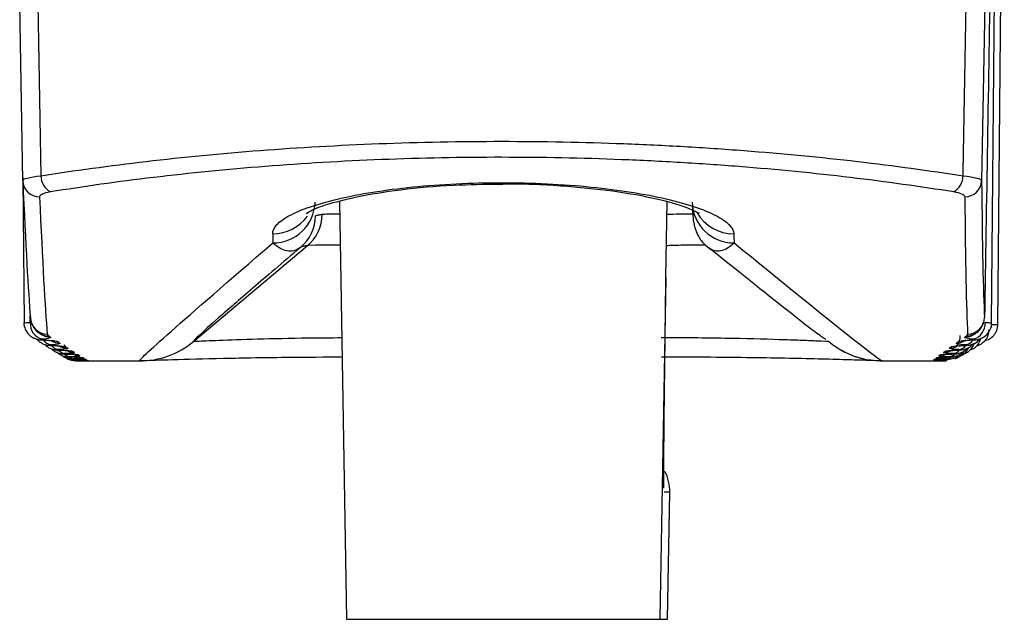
# Model space of a CAD drawing. Header units: millimetres. Extents: x -117 to 444, y -157 to 472.
# Tile 116 of 160: x 177.12 to 182.97, y 259.23 to 262.79. Entities that reach past the tile are written whole.
import ezdxf

# ---------------------------------------------------------------- set-up
doc = ezdxf.new("R2010")
doc.units = ezdxf.units.MM

msp = doc.modelspace()

# ---------------------------------------------------------------- linework, layer by layer
at = {"color": 7, "linetype": 'Continuous', "lineweight": 25}
for p, q in [((182.9278, 260.9822), (182.9655, 265.2969)), ((182.8904, 260.9911), (182.9091, 263.1397)), ((177.1383, 261.8351), (177.1199, 262.8854)), ((177.2269, 262.8854), (177.2452, 261.8639)), ((182.8491, 262.8854), (182.8308, 261.8351)), ((177.1379, 261.8547), (177.1455, 260.9911)), ((179.0176, 261.7125), (179.0609, 259.231)), ((180.9563, 261.2577), (180.9642, 261.7103)), ((178.1528, 260.8817), (178.8273, 261.4478)), ((180.9563, 261.2577), (180.9209, 259.231)), ((177.1828, 260.9928), (177.1827, 261.037)), ((177.3116, 260.8574), (177.3076, 260.8572)), ((177.3247, 260.8822), (177.3237, 260.8875)), ((177.3936, 260.8427), (177.3858, 260.8604)), ((177.4011, 260.7889), (177.4177, 260.7885)), ((177.446, 260.7754), (177.4653, 260.7751)), ((177.4632, 260.7913), (177.4608, 260.7934)), ((177.5155, 260.7726), (177.5016, 260.7735)), ((182.5637, 260.7719), (182.5467, 260.7704)), ((182.5635, 260.7736), (182.549, 260.7726)), ((182.5814, 260.7858), (182.5626, 260.784)), ((177.4626, 260.7648), (177.4558, 260.7654)), ((177.4584, 260.7648), (177.4629, 260.7648)), ((177.4615, 260.7648), (177.468, 260.7648)), ((177.4629, 260.7648), (177.4933, 260.7648)), ((177.4933, 260.7647), (177.8316, 260.7647)), ((177.5286, 260.7654), (177.5203, 260.7651)), ((182.2447, 260.7647), (182.5794, 260.7647)), ((182.6186, 260.7657), (182.6104, 260.7648)), ((180.9792, 259.9858), (180.9454, 259.9858)), ((180.966, 259.231), (180.9792, 259.9858)), ((179.0609, 259.231), (180.9209, 259.231)), ((180.9209, 259.231), (180.966, 259.231))]:
    msp.add_line(p, q, dxfattribs=at)
at = {"color": 7, "linetype": 'Continuous', "lineweight": 25, "flags": 128}
for points in [[(182.7213, 261.8639), (182.7217, 261.8896), (182.7395, 262.8854)], [(179.0221, 261.4515), (178.9474, 261.4529), (178.8754, 261.4522), (178.8343, 261.4496), (178.8273, 261.4478), (178.8273, 261.4478), (178.8273, 261.4478)], [(177.3444, 260.8799), (177.3249, 260.8817), (177.3102, 260.8857)], [(177.3938, 260.8484), (177.3744, 260.8502), (177.3664, 260.8521)], [(182.6758, 260.8519), (182.6687, 260.8502), (182.6491, 260.8484)], [(182.7214, 260.8838), (182.7127, 260.8817), (182.6932, 260.8799)], [(177.4357, 260.8219), (177.4162, 260.8238), (177.3976, 260.8293)], [(177.4699, 260.8005), (177.4504, 260.8023), (177.4326, 260.8076)], [(177.4777, 260.7956), (177.4582, 260.7975), (177.4491, 260.7997)], [(177.5023, 260.7805), (177.4828, 260.7824), (177.4777, 260.7835)], [(182.6057, 260.8028), (182.6033, 260.8023), (182.5838, 260.8005)], [(182.6351, 260.7757), (182.624, 260.7703), (182.612, 260.7682)], [(182.638, 260.8251), (182.6322, 260.8238), (182.6127, 260.8219)]]:
    msp.add_lwpolyline(points, dxfattribs=at)
at = {"color": 7, "linetype": 'Continuous', "lineweight": 25}
for centre, radius, start, end in [((177.2368, 261.8379), 0.0985, 181.64065, 270.78888), ((177.3574, 261.8658), 0.1122, 181.00787, 240.45642), ((182.6085, 261.8658), 0.1128, 300.15238, 359.0351), ((182.732, 261.8382), 0.0989, 269.24024, 358.17218), ((178.6253, 261.7137), 0.248, 269.45522, 358.39688), ((181.3593, 261.713), 0.2473, 181.44475, 270.56884), ((178.623, 261.7714), 0.2517, 269.80539, 324.44629), ((178.6266, 261.6309), 0.25, 310.00082, 359.00114), ((178.6663, 261.6391), 0.25, 310.0007, 359.00014), ((178.6668, 261.639), 0.2497, 310.01734, 359.03446), ((181.3578, 261.7697), 0.25, 210.04797, 270.30844), ((177.2833, 261.0239), 0.0997, 181.07938, 270.13169), ((182.7479, 261.024), 0.0998, 269.87919, 358.84543), ((177.2783, 260.9865), 0.0957, 176.22751, 255.18334), ((182.7565, 260.9863), 0.0956, 285.25719, 3.92217), ((177.2912, 261.0109), 0.0977, 237.40506, 270.70889), ((177.3017, 261.0043), 0.0978, 237.4196, 270.67639), ((177.3147, 260.9258), 0.0657, 214.59256, 262.91782), ((182.6819, 260.9698), 0.0986, 269.48685, 305.42874), ((182.6045, 260.9153), 0.0996, 320.34344, 0.23504), ((182.7319, 261.0045), 0.0981, 269.31488, 305.0761), ((182.7259, 260.9253), 0.0652, 277.35269, 326.90643), ((182.7416, 261.0112), 0.098, 269.2815, 305.61778), ((177.3572, 260.9696), 0.0983, 237.41469, 270.50644), ((177.3586, 260.8939), 0.0622, 218.20573, 263.60041), ((177.4049, 260.9398), 0.0988, 237.5425, 270.36105), ((177.445, 260.915), 0.0992, 237.74554, 270.24026), ((177.8314, 261.2647), 0.5, 270.00006, 310.00073), ((182.2428, 261.2647), 0.5, 229.99952, 257.10085), ((182.6048, 260.9152), 0.0994, 269.75625, 306.47798), ((182.6395, 260.9401), 0.0991, 269.6434, 295.99219), ((182.6874, 260.8934), 0.0617, 276.67253, 323.39301), ((177.3949, 260.8669), 0.0586, 222.18272, 264.36955), ((177.4228, 260.8433), 0.0533, 225.40778, 265.91497), ((177.4439, 260.8263), 0.0497, 230.58053, 266.83359), ((177.4595, 260.8205), 0.0524, 220.09253, 265.9141), ((177.5193, 260.8703), 0.0999, 240.17626, 270.02503), ((182.5584, 260.8803), 0.0999, 269.92868, 296.69443), ((182.5777, 260.8953), 0.0997, 269.85735, 298.63351), ((182.6184, 260.8251), 0.0485, 273.24166, 309.26717), ((182.6341, 260.8422), 0.0521, 274.19215, 314.71164), ((182.6565, 260.8662), 0.0579, 275.86666, 319.04137)]:
    msp.add_arc(centre, radius, start, end, dxfattribs=at)
for centre, major_axis, ratio, start_param, end_param in [((208.6426, 1737.6314), (25.9995, 1489.539), 0.000107, 2.999334, 3.009739), ((176.544, 298.888), (-0.6637, 38.025), 0.006142, 2.914887, 3.050003), ((183.53, 298.888), (0.6637, 38.025), 0.006142, 2.915102, 3.050217), ((176.644, 298.8897), (-0.6637, 38.125), 0.006142, 2.914888, 3.050003), ((183.43, 298.8897), (0.6637, 38.125), 0.006142, 2.915102, 3.050217), ((179.3166, 298.8897), (0.6611, 38.125), 0.006142, 2.942361, 2.949647), ((180.7575, 298.8897), (-0.6611, 38.125), 0.006142, 2.942148, 2.949434), ((180.7293, 259.9902), (0.1789, 0.1758), 0.993768, 5.485989, 5.998998)]:
    msp.add_ellipse(centre, major_axis=major_axis, ratio=ratio, start_param=start_param, end_param=end_param, dxfattribs=at)
for points, knots in [([(177.2452, 261.8639), (177.4449, 261.8955), (177.6537, 261.9242), (178.0894, 261.975), (178.3173, 261.9971), (178.7789, 262.0325), (179.0141, 262.046), (179.4932, 262.0643), (179.7393, 262.069), (180.2259, 262.0689), (180.4673, 262.0642), (180.8264, 262.0504), (180.9457, 262.0447), (181.1832, 262.0311), (181.3019, 262.0231), (181.8845, 261.9784), (182.3186, 261.9271), (182.7213, 261.8639)], [0, 0, 0, 0, 0.125, 0.125, 0.25, 0.25, 0.375, 0.375, 0.5, 0.5, 0.625, 0.625, 0.6875, 0.6875, 0.75, 0.75, 1, 1, 1, 1]), ([(182.6652, 261.7682), (182.2711, 261.8316), (181.8461, 261.883), (181.2755, 261.9279), (181.1592, 261.9359), (180.9266, 261.9496), (180.8097, 261.9553), (180.4579, 261.9691), (180.2214, 261.9738), (179.7446, 261.9739), (179.5035, 261.9692), (179.034, 261.9509), (178.8037, 261.9373), (178.3515, 261.9018), (178.1284, 261.8796), (177.7018, 261.8287), (177.4975, 261.7999), (177.3021, 261.7682)], [0, 0, 0, 0, 0.25, 0.25, 0.3125, 0.3125, 0.375, 0.375, 0.5, 0.5, 0.625, 0.625, 0.75, 0.75, 0.875, 0.875, 1, 1, 1, 1]), ([(178.6222, 261.5197), (178.6219, 261.5377), (178.6304, 261.5561), (178.664, 261.5926), (178.6889, 261.6106), (178.7553, 261.6463), (178.797, 261.6639), (178.8938, 261.697), (178.9492, 261.7127), (179.0748, 261.7421), (179.1435, 261.7555), (179.2909, 261.7791), (179.3708, 261.7894), (179.537, 261.8061), (179.6229, 261.8125), (179.8001, 261.8211), (179.8917, 261.8233), (180.1627, 261.8234), (180.3447, 261.8145), (180.6806, 261.7808), (180.8309, 261.7567), (181.0212, 261.7126), (181.0774, 261.6969), (181.1759, 261.6639), (181.2186, 261.6463), (181.287, 261.6106), (181.3129, 261.5926), (181.3487, 261.5561), (181.3582, 261.5377), (181.3591, 261.5197)], [0, 0, 0, 0, 0.0625, 0.0625, 0.125, 0.125, 0.1875, 0.1875, 0.25, 0.25, 0.3125, 0.3125, 0.375, 0.375, 0.4375, 0.4375, 0.5, 0.5, 0.625, 0.625, 0.75, 0.75, 0.8125, 0.8125, 0.875, 0.875, 0.9375, 0.9375, 1, 1, 1, 1]), ([(178.8257, 261.6443), (178.8252, 261.6437), (178.8181, 261.6356), (178.8501, 261.6621), (178.939, 261.6939), (179.12, 261.7429), (179.3773, 261.784), (179.674, 261.8119), (179.8806, 261.8139), (179.9735, 261.8148)], [0, 0, 0, 0, 0.008659, 0.114449, 0.264876, 0.439293, 0.63483, 0.8358, 1, 1, 1, 1]), ([(179.9735, 261.8148), (179.9943, 261.8153), (180.1282, 261.8188), (180.3773, 261.8043), (180.6857, 261.772), (180.9312, 261.7236), (181.0873, 261.678), (181.1572, 261.6393), (181.1529, 261.6431), (181.1517, 261.6441)], [0, 0, 0, 0, 0.03633, 0.234117, 0.431632, 0.628051, 0.80017, 0.947201, 1, 1, 1, 1]), ([(181.113, 261.6871), (181.1133, 261.6794), (181.1148, 261.6488), (181.117, 261.625), (181.1183, 261.6041), (181.1227, 261.5779), (181.1297, 261.5496), (181.1474, 261.5065), (181.1773, 261.46), (181.2096, 261.4373), (181.224, 261.4272)], [0, 0, 0, 0, 0.1385002, 0.5517204, 0.7145999, 0.7623905, 0.8036621, 0.858866, 0.9370969, 1, 1, 1, 1]), ([(178.8765, 261.6265), (178.882, 261.6288), (178.8876, 261.6306), (178.8931, 261.6319), (178.9008, 261.6338), (178.9086, 261.6347), (178.9163, 261.6347)], [0.00209305, 0.00209305, 0.00209305, 0.00209305, 0.0074488, 0.0074488, 0.0074488, 0.01499154, 0.01499154, 0.01499154, 0.01499154]), ([(178.9164, 261.6348), (178.9176, 261.6352), (178.921, 261.6365), (178.9482, 261.6378), (178.9853, 261.6386), (179.0143, 261.6381), (179.0189, 261.638)], [0, 0, 0, 0, 0.1792101, 0.5546876, 0.9302281, 1, 1, 1, 1]), ([(180.9629, 261.6361), (180.9875, 261.6367), (181.0387, 261.6379), (181.0922, 261.6386), (181.1107, 261.6379), (181.116, 261.6377)], [0, 0, 0, 0, 0.396279, 0.827446, 1, 1, 1, 1]), ([(177.8314, 260.7647), (177.8234, 260.7644), (177.8868, 260.8239), (178.1538, 261.0603), (178.3561, 261.236), (178.6229, 261.4657)], [0, 0, 0, 0, 0.5, 0.5, 1, 1, 1, 1]), ([(178.7873, 261.4394), (178.6798, 261.3478), (178.5854, 261.2671), (178.4236, 261.1278), (178.3561, 261.0693), (178.1961, 260.9286), (178.1457, 260.8814), (178.1528, 260.8817)], [0, 0, 0, 0, 0.25, 0.25, 0.5, 0.5, 1, 1, 1, 1]), ([(178.7873, 261.4394), (178.7613, 261.418), (178.7344, 261.4128), (178.6794, 261.4233), (178.6514, 261.4393), (178.6229, 261.4657)], [0, 0, 0, 0, 0.5, 0.5, 1, 1, 1, 1]), ([(178.827, 261.4476), (178.8193, 261.4476), (178.8116, 261.4466), (178.8038, 261.4448), (178.7983, 261.4435), (178.7928, 261.4417), (178.7873, 261.4394)], [0, 0, 0, 0, 0.00754219, 0.00754219, 0.00754219, 0.01289753, 0.01289753, 0.01289753, 0.01289753]), ([(181.1925, 261.4521), (181.1845, 261.4524), (181.159, 261.4534), (181.0838, 261.4523), (181.009, 261.4507), (180.9657, 261.4492), (180.9597, 261.449)], [0, 0, 0, 0, 0.172375, 0.552993, 0.937383, 1, 1, 1, 1]), ([(181.3617, 261.4657), (181.3349, 261.4393), (181.3085, 261.4233), (181.2568, 261.4128), (181.2318, 261.418), (181.2075, 261.4394)], [0, 0, 0, 0, 0.5, 0.5, 1, 1, 1, 1]), ([(181.9055, 260.8926), (181.8932, 260.9004), (181.8646, 260.9184), (181.6649, 261.0733), (181.3776, 261.3033), (181.2075, 261.4394)], [0, 0, 0, 0, 0.237229, 0.548482, 1, 1, 1, 1]), ([(181.3617, 261.4657), (181.643, 261.236), (181.8601, 261.0603), (182.157, 260.8239), (182.2356, 260.7644), (182.2428, 260.7647)], [0, 0, 0, 0, 0.5, 0.5, 1, 1, 1, 1]), ([(180.945, 260.0096), (180.9445, 260.0231), (180.9433, 260.056), (180.9452, 260.3534), (180.9504, 260.797), (180.9549, 261.1471), (180.9563, 261.2563), (180.9563, 261.2577)], [0, 0, 0, 0, 0.163614, 0.397301, 0.81126, 0.997704, 1, 1, 1, 1]), ([(177.1457, 260.9912), (177.1456, 260.9906), (177.1435, 260.9779), (177.1513, 260.9549), (177.1662, 260.9289), (177.1843, 260.9117), (177.2023, 260.9009), (177.2189, 260.8948), (177.2336, 260.8919), (177.2468, 260.8904), (177.2571, 260.89), (177.2628, 260.8898)], [0, 0, 0, 0, 0.008991, 0.218111, 0.380423, 0.516489, 0.633009, 0.732228, 0.81616, 0.898466, 1, 1, 1, 1]), ([(177.1459, 260.9911), (177.147, 260.9914), (177.1492, 260.9919), (177.1657, 260.9925), (177.1791, 260.9928), (177.1828, 260.9928)], [0, 0, 0, 0, 0.4019653, 0.8353319, 1, 1, 1, 1]), ([(177.1902, 260.9873), (177.1968, 260.9745), (177.2103, 260.9484), (177.2296, 260.9337), (177.2381, 260.9289), (177.2386, 260.9286)], [0, 0, 0, 0, 0.473624, 0.969261, 1, 1, 1, 1]), ([(182.781, 260.8902), (182.7861, 260.8904), (182.797, 260.891), (182.8146, 260.894), (182.8382, 260.9025), (182.8636, 260.9207), (182.8829, 260.9502), (182.892, 260.9763), (182.8898, 260.9897), (182.8896, 260.9912)], [0, 0, 0, 0, 0.101801, 0.216093, 0.351113, 0.540653, 0.759964, 0.97209, 1, 1, 1, 1]), ([(182.7982, 260.9321), (182.7994, 260.9326), (182.8099, 260.9374), (182.8317, 260.9573), (182.8383, 260.9847), (182.8403, 260.9932)], [0, 0, 0, 0, 0.0790686, 0.7165776, 1, 1, 1, 1]), ([(182.8018, 260.8548), (182.803, 260.8551), (182.8153, 260.8578), (182.8371, 260.8703), (182.8601, 260.895), (182.8738, 260.9229), (182.8738, 260.9425), (182.8739, 260.9505)], [0, 0, 0, 0, 0.031619, 0.306877, 0.549878, 0.817007, 1, 1, 1, 1]), ([(182.849, 260.8853), (182.8542, 260.8866), (182.8689, 260.8903), (182.8926, 260.9046), (182.9144, 260.9297), (182.927, 260.9576), (182.9264, 260.9758), (182.9262, 260.9822)], [0, 0, 0, 0, 0.122559, 0.348631, 0.59766, 0.857885, 1, 1, 1, 1]), ([(182.8519, 260.9928), (182.861, 260.9926), (182.8794, 260.9922), (182.8909, 260.9916), (182.8891, 260.9912), (182.8887, 260.9911)], [0, 0, 0, 0, 0.42627, 0.852229, 1, 1, 1, 1]), ([(182.8888, 260.9806), (182.8918, 260.9806), (182.9062, 260.9808), (182.9202, 260.9814), (182.9299, 260.9819), (182.9275, 260.9822), (182.9273, 260.9822)], [0, 0, 0, 0, 0.112688, 0.540796, 0.969491, 1, 1, 1, 1]), ([(177.2223, 260.8945), (177.2238, 260.8924), (177.2297, 260.8841), (177.2436, 260.8742), (177.2608, 260.8652), (177.2764, 260.8606), (177.2895, 260.8585), (177.301, 260.8575), (177.3101, 260.8572), (177.3148, 260.857)], [0, 0, 0, 0, 0.070335, 0.281121, 0.460139, 0.610151, 0.732296, 0.8628, 1, 1, 1, 1]), ([(177.2386, 260.9285), (177.2411, 260.9269), (177.2447, 260.9246), (177.2481, 260.9225), (177.2491, 260.9219)], [0, 0, 0, 0, 0.700014, 1, 1, 1, 1]), ([(177.2538, 260.894), (177.253, 260.894), (177.2521, 260.8939), (177.2514, 260.8938), (177.2494, 260.8936), (177.2478, 260.8933), (177.2468, 260.8931), (177.2458, 260.8928), (177.2453, 260.8926), (177.2454, 260.8923), (177.2455, 260.892), (177.2461, 260.8918), (177.2473, 260.8915), (177.2485, 260.8912), (177.2502, 260.891), (177.2523, 260.8908), (177.2544, 260.8906), (177.2569, 260.8904), (177.2598, 260.8903)], [0, 0, 0, 0, 0.0000075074, 0.0000075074, 0.0000075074, 0.000027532, 0.000027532, 0.000027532, 0.0000475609, 0.0000475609, 0.0000475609, 0.0000675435, 0.0000675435, 0.0000675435, 0.0000874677, 0.0000874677, 0.0000874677, 0.0001073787, 0.0001073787, 0.0001073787, 0.0001073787]), ([(177.2537, 260.8899), (177.2639, 260.8894), (177.2864, 260.8884), (177.3056, 260.8863), (177.314, 260.885), (177.3146, 260.8847), (177.3114, 260.8857), (177.3102, 260.886)], [0, 0, 0, 0, 0.276974, 0.604758, 0.795038, 0.922705, 1, 1, 1, 1]), ([(178.1528, 260.8817), (178.1528, 260.8817), (178.1532, 260.8818), (178.1738, 260.8826), (178.289, 260.8876), (178.5215, 260.8956), (178.7846, 260.9021), (178.9656, 260.903), (179.0335, 260.9034)], [0, 0, 0, 0, 0.000021, 0.145238, 0.37828, 0.616704, 0.856299, 1, 1, 1, 1]), ([(180.929, 260.9043), (181.0583, 260.9043), (181.1881, 260.9031), (181.4259, 260.899), (181.5367, 260.8961), (181.6748, 260.8917), (181.717, 260.8902), (181.7896, 260.8875), (181.8205, 260.8862), (181.8962, 260.883), (181.9221, 260.8818), (181.9214, 260.8817)], [0, 0, 0, 0, 0.25, 0.25, 0.5, 0.5, 0.625, 0.625, 0.75, 0.75, 1, 1, 1, 1]), ([(182.7244, 260.8852), (182.7243, 260.8852), (182.724, 260.8851), (182.73, 260.8861), (182.746, 260.8878), (182.7666, 260.8896), (182.7845, 260.8901), (182.7888, 260.8903)], [0, 0, 0, 0, 0.062601, 0.242643, 0.503556, 0.881236, 1, 1, 1, 1]), ([(182.734, 260.8573), (182.7384, 260.8575), (182.7491, 260.858), (182.7655, 260.8604), (182.7886, 260.8686), (182.8083, 260.8798), (182.8166, 260.8926), (182.8191, 260.8964)], [0, 0, 0, 0, 0.14804, 0.357086, 0.553248, 0.868367, 1, 1, 1, 1]), ([(182.7598, 260.8292), (182.7658, 260.8312), (182.7806, 260.836), (182.8028, 260.8533), (182.8206, 260.8753), (182.8243, 260.893), (182.8256, 260.8988)], [0, 0, 0, 0, 0.18896, 0.466717, 0.824766, 1, 1, 1, 1]), ([(182.7763, 260.8903), (182.7773, 260.8903), (182.7783, 260.8904), (182.7793, 260.8905), (182.7819, 260.8906), (182.7841, 260.8908), (182.7859, 260.8911), (182.7876, 260.8913), (182.7889, 260.8915), (182.7896, 260.8918), (182.7903, 260.8921), (182.7905, 260.8923), (182.7901, 260.8926), (182.7897, 260.8929), (182.7888, 260.8931), (182.7874, 260.8934), (182.7859, 260.8936), (182.784, 260.8939), (182.7816, 260.894)], [0, 0, 0, 0, 0.0000073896, 0.0000073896, 0.0000073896, 0.0000273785, 0.0000273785, 0.0000273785, 0.0000474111, 0.0000474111, 0.0000474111, 0.0000674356, 0.0000674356, 0.0000674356, 0.0000874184, 0.0000874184, 0.0000874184, 0.0001073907, 0.0001073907, 0.0001073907, 0.0001073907]), ([(182.7883, 260.9242), (182.7904, 260.9258), (182.7935, 260.9279), (182.7969, 260.9302), (182.7979, 260.9309)], [0, 0, 0, 0, 0.700014, 1, 1, 1, 1]), ([(177.2703, 260.8629), (177.2734, 260.8593), (177.2813, 260.8505), (177.2967, 260.8413), (177.313, 260.8346), (177.3269, 260.8315), (177.3385, 260.8301), (177.3483, 260.8295), (177.3561, 260.8292), (177.3592, 260.8292)], [0, 0, 0, 0, 0.137766, 0.341203, 0.511539, 0.649884, 0.757847, 0.905178, 1, 1, 1, 1]), ([(177.3066, 260.8606), (177.3057, 260.8605), (177.3049, 260.8605), (177.3041, 260.8604), (177.3021, 260.8602), (177.3005, 260.86), (177.2994, 260.8598), (177.2984, 260.8596), (177.2978, 260.8594), (177.2979, 260.8591), (177.2979, 260.8589), (177.2985, 260.8587), (177.2996, 260.8584), (177.3006, 260.8582), (177.3023, 260.858), (177.3043, 260.8579), (177.3064, 260.8577), (177.3089, 260.8575), (177.3116, 260.8574)], [0, 0, 0, 0, 0.0000073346, 0.0000073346, 0.0000073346, 0.0000271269, 0.0000271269, 0.0000271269, 0.000046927, 0.000046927, 0.000046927, 0.000066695, 0.000066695, 0.000066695, 0.0000864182, 0.0000864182, 0.0000864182, 0.0001061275, 0.0001061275, 0.0001061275, 0.0001061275]), ([(177.306, 260.8571), (177.3163, 260.8567), (177.339, 260.8557), (177.3572, 260.854), (177.3661, 260.8527), (177.3656, 260.8528), (177.3655, 260.8528)], [0, 0, 0, 0, 0.323075, 0.711756, 0.928089, 1, 1, 1, 1]), ([(177.3099, 260.8364), (177.3104, 260.8359), (177.3155, 260.8295), (177.3279, 260.8216), (177.3446, 260.8133), (177.3591, 260.8093), (177.3703, 260.8076), (177.381, 260.8067), (177.3899, 260.8064), (177.3961, 260.8063)], [0, 0, 0, 0, 0.021659, 0.245144, 0.43269, 0.585, 0.698538, 0.792032, 1, 1, 1, 1]), ([(177.3517, 260.8321), (177.3508, 260.8321), (177.35, 260.832), (177.3492, 260.832), (177.3472, 260.8318), (177.3455, 260.8317), (177.3444, 260.8315), (177.3433, 260.8313), (177.3427, 260.8311), (177.3427, 260.8309), (177.3427, 260.8307), (177.3432, 260.8305), (177.3442, 260.8303), (177.3452, 260.8302), (177.3468, 260.83), (177.3488, 260.8298), (177.3507, 260.8297), (177.3532, 260.8296), (177.3559, 260.8295)], [0, 0, 0, 0, 0.000007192, 0.000007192, 0.000007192, 0.0000267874, 0.0000267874, 0.0000267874, 0.0000463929, 0.0000463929, 0.0000463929, 0.0000659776, 0.0000659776, 0.0000659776, 0.0000855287, 0.0000855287, 0.0000855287, 0.0001050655, 0.0001050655, 0.0001050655, 0.0001050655]), ([(181.9922, 260.8318), (181.9952, 260.8299), (182.0051, 260.8237), (182.0434, 260.8044), (182.1308, 260.773), (182.2046, 260.7678), (182.2424, 260.7652)], [0, 0, 0, 0, 0.157449, 0.533091, 0.760919, 1, 1, 1, 1]), ([(182.6631, 260.8065), (182.6662, 260.8066), (182.6733, 260.8068), (182.6835, 260.8077), (182.7029, 260.8113), (182.7252, 260.8219), (182.7423, 260.8336), (182.7475, 260.8421), (182.7477, 260.8423)], [0, 0, 0, 0, 0.1047114, 0.2463645, 0.4026163, 0.6993898, 0.9920444, 1, 1, 1, 1]), ([(182.6776, 260.8529), (182.6775, 260.8529), (182.6771, 260.8528), (182.6825, 260.8537), (182.6978, 260.8551), (182.718, 260.8567), (182.7362, 260.8572), (182.7408, 260.8574)], [0, 0, 0, 0, 0.052288, 0.227933, 0.489158, 0.870249, 1, 1, 1, 1]), ([(182.6909, 260.8295), (182.6918, 260.8295), (182.6928, 260.8295), (182.6937, 260.8296), (182.6962, 260.8297), (182.6983, 260.8299), (182.6999, 260.83), (182.7015, 260.8302), (182.7026, 260.8304), (182.7032, 260.8306), (182.7038, 260.8307), (182.7039, 260.8309), (182.7034, 260.8311), (182.7029, 260.8313), (182.7019, 260.8315), (182.7004, 260.8317), (182.6989, 260.8318), (182.6969, 260.832), (182.6945, 260.8321)], [0, 0, 0, 0, 0.0000071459, 0.0000071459, 0.0000071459, 0.0000267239, 0.0000267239, 0.0000267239, 0.0000463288, 0.0000463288, 0.0000463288, 0.00006593, 0.00006593, 0.00006593, 0.0000855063, 0.0000855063, 0.0000855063, 0.0001050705, 0.0001050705, 0.0001050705, 0.0001050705]), ([(182.6944, 260.8294), (182.6982, 260.8296), (182.7077, 260.83), (182.7213, 260.8315), (182.7444, 260.838), (182.7649, 260.8484), (182.775, 260.8617), (182.7777, 260.8653)], [0, 0, 0, 0, 0.1323386, 0.3289814, 0.492739, 0.8654068, 1, 1, 1, 1]), ([(182.7001, 260.7933), (182.7063, 260.7957), (182.7214, 260.8018), (182.7424, 260.8206), (182.7518, 260.839), (182.7569, 260.8488)], [0, 0, 0, 0, 0.244908, 0.595787, 1, 1, 1, 1]), ([(182.7255, 260.8079), (182.7266, 260.8082), (182.7363, 260.8108), (182.7547, 260.8221), (182.776, 260.8421), (182.7832, 260.8606), (182.7865, 260.8689)], [0, 0, 0, 0, 0.039577, 0.3404358, 0.705486, 1, 1, 1, 1]), ([(182.7298, 260.8574), (182.7308, 260.8574), (182.7318, 260.8575), (182.7327, 260.8575), (182.7352, 260.8577), (182.7374, 260.8579), (182.7391, 260.8581), (182.7407, 260.8583), (182.742, 260.8585), (182.7426, 260.8587), (182.7433, 260.8589), (182.7434, 260.8592), (182.743, 260.8594), (182.7425, 260.8596), (182.7415, 260.8598), (182.7401, 260.86), (182.7386, 260.8602), (182.7366, 260.8604), (182.7343, 260.8606)], [0, 0, 0, 0, 0.0000072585, 0.0000072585, 0.0000072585, 0.0000270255, 0.0000270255, 0.0000270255, 0.0000468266, 0.0000468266, 0.0000468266, 0.0000666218, 0.0000666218, 0.0000666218, 0.0000863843, 0.0000863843, 0.0000863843, 0.0001061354, 0.0001061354, 0.0001061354, 0.0001061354]), ([(177.3401, 260.8182), (177.3436, 260.8147), (177.3517, 260.8065), (177.367, 260.7982), (177.3824, 260.7926), (177.3948, 260.7901), (177.4034, 260.7892), (177.4119, 260.7887), (177.4199, 260.7885), (177.4255, 260.7884)], [0, 0, 0, 0, 0.145766, 0.3487, 0.515175, 0.643617, 0.728704, 0.811676, 1, 1, 1, 1]), ([(177.3508, 260.8293), (177.3611, 260.8289), (177.384, 260.828), (177.4021, 260.8266), (177.411, 260.8254), (177.4104, 260.8255), (177.4102, 260.8255)], [0, 0, 0, 0, 0.3217042, 0.7173929, 0.9339464, 1, 1, 1, 1]), ([(177.3698, 260.7976), (177.3748, 260.794), (177.3845, 260.7869), (177.4, 260.7807), (177.4131, 260.7775), (177.4224, 260.7764), (177.4283, 260.776), (177.435, 260.7757), (177.4423, 260.7756), (177.4472, 260.7755)], [0, 0, 0, 0, 0.205748, 0.401662, 0.554939, 0.658548, 0.723377, 0.811267, 1, 1, 1, 1]), ([(177.3891, 260.8086), (177.3883, 260.8086), (177.3874, 260.8086), (177.3867, 260.8085), (177.3846, 260.8084), (177.3829, 260.8083), (177.3818, 260.8081), (177.3806, 260.808), (177.38, 260.8078), (177.3799, 260.8077), (177.3798, 260.8075), (177.3803, 260.8074), (177.3812, 260.8072), (177.3822, 260.8071), (177.3837, 260.8069), (177.3856, 260.8068), (177.3875, 260.8067), (177.3899, 260.8066), (177.3925, 260.8065)], [0, 0, 0, 0, 0.0000070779, 0.0000070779, 0.0000070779, 0.0000265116, 0.0000265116, 0.0000265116, 0.0000459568, 0.0000459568, 0.0000459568, 0.0000653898, 0.0000653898, 0.0000653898, 0.0000847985, 0.0000847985, 0.0000847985, 0.0001041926, 0.0001041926, 0.0001041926, 0.0001041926]), ([(177.388, 260.8064), (177.3983, 260.806), (177.4215, 260.8053), (177.4396, 260.8041), (177.4487, 260.8031), (177.4479, 260.8032), (177.4477, 260.8032)], [0, 0, 0, 0, 0.3187154, 0.7226169, 0.943043, 1, 1, 1, 1]), ([(177.3902, 260.7853), (177.3924, 260.7837), (177.3994, 260.7784), (177.4121, 260.7734), (177.4255, 260.7697), (177.4353, 260.7684), (177.4407, 260.768), (177.4441, 260.7679), (177.4487, 260.7677), (177.4547, 260.7677), (177.4601, 260.7676), (177.4614, 260.7676)], [0, 0, 0, 0, 0.098431, 0.31401, 0.483435, 0.602316, 0.661266, 0.706468, 0.78736, 0.948037, 1, 1, 1, 1]), ([(177.419, 260.7901), (177.4181, 260.7901), (177.4173, 260.7901), (177.4165, 260.7901), (177.4144, 260.79), (177.4127, 260.7899), (177.4115, 260.7898), (177.4103, 260.7897), (177.4096, 260.7895), (177.4094, 260.7894), (177.4093, 260.7893), (177.4097, 260.7892), (177.4106, 260.7891), (177.4115, 260.789), (177.4129, 260.7889), (177.4148, 260.7888), (177.4167, 260.7887), (177.419, 260.7886), (177.4216, 260.7885)], [0, 0, 0, 0, 0.0000069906, 0.0000069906, 0.0000069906, 0.0000262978, 0.0000262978, 0.0000262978, 0.0000456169, 0.0000456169, 0.0000456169, 0.0000649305, 0.0000649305, 0.0000649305, 0.0000842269, 0.0000842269, 0.0000842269, 0.0001035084, 0.0001035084, 0.0001035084, 0.0001035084]), ([(177.4412, 260.7767), (177.4403, 260.7767), (177.4395, 260.7766), (177.4387, 260.7766), (177.4366, 260.7766), (177.4348, 260.7765), (177.4336, 260.7764), (177.4323, 260.7763), (177.4316, 260.7763), (177.4314, 260.7762), (177.4311, 260.7761), (177.4315, 260.776), (177.4323, 260.776), (177.4332, 260.7759), (177.4346, 260.7758), (177.4364, 260.7758), (177.4382, 260.7757), (177.4404, 260.7756), (177.443, 260.7756)], [0, 0, 0, 0, 0.0000069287, 0.0000069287, 0.0000069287, 0.0000261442, 0.0000261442, 0.0000261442, 0.0000453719, 0.0000453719, 0.0000453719, 0.0000645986, 0.0000645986, 0.0000645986, 0.0000838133, 0.0000838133, 0.0000838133, 0.0001030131, 0.0001030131, 0.0001030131, 0.0001030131]), ([(177.444, 260.7877), (177.4449, 260.7877), (177.4586, 260.7874), (177.4696, 260.7867), (177.4793, 260.7858), (177.4782, 260.7859), (177.478, 260.786)], [0, 0, 0, 0, 0.040245, 0.618671, 0.932418, 1, 1, 1, 1]), ([(177.474, 260.7748), (177.4819, 260.7746), (177.495, 260.7742), (177.5025, 260.7736), (177.5017, 260.7737), (177.5015, 260.7737)], [0, 0, 0, 0, 0.558573, 0.932701, 1, 1, 1, 1]), ([(179.0362, 260.7869), (178.9317, 260.7866), (178.6764, 260.7856), (178.3141, 260.7788), (178.0106, 260.7708), (177.8545, 260.7656), (177.8378, 260.765), (177.8314, 260.7647)], [0, 0, 0, 0, 0.162031, 0.395627, 0.629183, 0.857333, 1, 1, 1, 1]), ([(182.2428, 260.7647), (182.2433, 260.7648), (182.2352, 260.7651), (182.2025, 260.7663), (182.1775, 260.7671), (182.1118, 260.7693), (182.0715, 260.7705), (181.9765, 260.7733), (181.9211, 260.7748), (181.8, 260.7778), (181.7339, 260.7793), (181.5904, 260.782), (181.5139, 260.7833), (181.2769, 260.7864), (181.1047, 260.7876), (180.931, 260.7876)], [0, 0, 0, 0, 0.125, 0.125, 0.25, 0.25, 0.375, 0.375, 0.5, 0.5, 0.625, 0.625, 0.75, 0.75, 1, 1, 1, 1]), ([(182.5627, 260.7737), (182.563, 260.7737), (182.5638, 260.7738), (182.5738, 260.7744), (182.5921, 260.775), (182.6136, 260.7754), (182.6231, 260.7755)], [0, 0, 0, 0, 0.118022, 0.34672, 0.711837, 1, 1, 1, 1]), ([(182.5808, 260.786), (182.581, 260.786), (182.5816, 260.786), (182.5906, 260.7868), (182.6084, 260.7877), (182.6293, 260.7882), (182.6396, 260.7885)], [0, 0, 0, 0, 0.11071, 0.330865, 0.674265, 1, 1, 1, 1]), ([(182.6057, 260.8032), (182.6056, 260.8032), (182.605, 260.8031), (182.6084, 260.8036), (182.6192, 260.8045), (182.6384, 260.8057), (182.658, 260.8062), (182.6657, 260.8064)], [0, 0, 0, 0, 0.006145, 0.156995, 0.401401, 0.763637, 1, 1, 1, 1]), ([(182.6199, 260.7756), (182.6208, 260.7756), (182.6217, 260.7756), (182.6225, 260.7756), (182.6248, 260.7757), (182.6267, 260.7758), (182.6282, 260.7758), (182.6296, 260.7759), (182.6306, 260.776), (182.631, 260.776), (182.6314, 260.7761), (182.6313, 260.7762), (182.6307, 260.7763), (182.6301, 260.7764), (182.6289, 260.7764), (182.6273, 260.7765), (182.6257, 260.7766), (182.6236, 260.7766), (182.6211, 260.7767)], [0, 0, 0, 0, 0.0000069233, 0.0000069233, 0.0000069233, 0.0000261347, 0.0000261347, 0.0000261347, 0.000045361, 0.000045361, 0.000045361, 0.0000645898, 0.0000645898, 0.0000645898, 0.0000838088, 0.0000838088, 0.0000838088, 0.0001030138, 0.0001030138, 0.0001030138, 0.0001030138]), ([(182.6226, 260.7756), (182.6244, 260.7757), (182.6309, 260.7758), (182.6379, 260.776), (182.6543, 260.7782), (182.672, 260.7842), (182.6884, 260.7922), (182.6954, 260.8002), (182.6971, 260.8022)], [0, 0, 0, 0, 0.074699, 0.263674, 0.393626, 0.635503, 0.91304, 1, 1, 1, 1]), ([(182.6359, 260.7885), (182.6368, 260.7886), (182.6377, 260.7886), (182.6386, 260.7886), (182.6409, 260.7887), (182.6429, 260.7888), (182.6444, 260.7889), (182.6459, 260.789), (182.647, 260.7891), (182.6474, 260.7892), (182.6479, 260.7893), (182.6479, 260.7894), (182.6473, 260.7896), (182.6467, 260.7897), (182.6456, 260.7898), (182.644, 260.7899), (182.6424, 260.79), (182.6404, 260.7901), (182.638, 260.7901)], [0, 0, 0, 0, 0.0000069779, 0.0000069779, 0.0000069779, 0.0000262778, 0.0000262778, 0.0000262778, 0.0000455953, 0.0000455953, 0.0000455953, 0.0000649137, 0.0000649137, 0.0000649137, 0.0000842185, 0.0000842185, 0.0000842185, 0.00010351, 0.00010351, 0.00010351, 0.00010351]), ([(182.6381, 260.8256), (182.638, 260.8256), (182.6375, 260.8255), (182.6423, 260.8262), (182.6563, 260.8274), (182.676, 260.8287), (182.6943, 260.8293), (182.6992, 260.8294)], [0, 0, 0, 0, 0.03913, 0.209286, 0.470778, 0.855498, 1, 1, 1, 1]), ([(182.64, 260.7886), (182.6421, 260.7886), (182.6479, 260.7888), (182.6551, 260.7892), (182.6684, 260.791), (182.6858, 260.7961), (182.7034, 260.8044), (182.7123, 260.814), (182.7154, 260.8174)], [0, 0, 0, 0, 0.081878, 0.226589, 0.355055, 0.557157, 0.844981, 1, 1, 1, 1]), ([(182.6596, 260.8065), (182.6605, 260.8065), (182.6615, 260.8066), (182.6623, 260.8066), (182.6647, 260.8067), (182.6668, 260.8068), (182.6683, 260.807), (182.6699, 260.8071), (182.671, 260.8072), (182.6715, 260.8074), (182.6721, 260.8075), (182.6721, 260.8077), (182.6715, 260.8078), (182.671, 260.808), (182.6699, 260.8081), (182.6684, 260.8083), (182.6668, 260.8084), (182.6648, 260.8085), (182.6624, 260.8086)], [0, 0, 0, 0, 0.0000070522, 0.0000070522, 0.0000070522, 0.0000264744, 0.0000264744, 0.0000264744, 0.0000459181, 0.0000459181, 0.0000459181, 0.0000653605, 0.0000653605, 0.0000653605, 0.0000847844, 0.0000847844, 0.0000847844, 0.0001041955, 0.0001041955, 0.0001041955, 0.0001041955]), ([(182.6719, 260.7785), (182.6779, 260.7806), (182.6922, 260.7857), (182.7126, 260.8003), (182.7223, 260.8156), (182.7273, 260.8235)], [0, 0, 0, 0, 0.260488, 0.622983, 1, 1, 1, 1]), ([(177.4557, 260.7682), (177.4548, 260.7682), (177.454, 260.7682), (177.4532, 260.7682), (177.451, 260.7682), (177.4492, 260.7681), (177.448, 260.7681), (177.4467, 260.7681), (177.4459, 260.768), (177.4456, 260.768), (177.4453, 260.7679), (177.4456, 260.7679), (177.4464, 260.7679), (177.4472, 260.7678), (177.4485, 260.7678), (177.4503, 260.7677), (177.452, 260.7677), (177.4543, 260.7677), (177.4568, 260.7677)], [0, 0, 0, 0, 0.000006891, 0.000006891, 0.000006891, 0.0000260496, 0.0000260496, 0.0000260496, 0.0000452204, 0.0000452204, 0.0000452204, 0.0000643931, 0.0000643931, 0.0000643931, 0.0000835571, 0.0000835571, 0.0000835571, 0.0001027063, 0.0001027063, 0.0001027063, 0.0001027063]), ([(177.4626, 260.7648), (177.4618, 260.7648), (177.4585, 260.7648), (177.4542, 260.7648), (177.4517, 260.7648), (177.4521, 260.7648), (177.4546, 260.7648), (177.4557, 260.7648)], [0, 0, 0, 0, 0.087823, 0.329212, 0.570763, 0.812359, 1, 1, 1, 1]), ([(177.4544, 260.7676), (177.4656, 260.7676), (177.4774, 260.7675), (177.484, 260.7673), (177.4843, 260.7673)], [0, 0, 0, 0, 0.9488201, 1, 1, 1, 1]), ([(177.5203, 260.7651), (177.52, 260.7651), (177.517, 260.765), (177.4967, 260.7649), (177.4726, 260.7648), (177.4626, 260.7648)], [0, 0, 0, 0, 0.04689, 0.607132, 1, 1, 1, 1]), ([(177.4843, 260.7673), (177.4946, 260.7672), (177.5106, 260.7669), (177.519, 260.7666), (177.5186, 260.7666), (177.5186, 260.7666)], [0, 0, 0, 0, 0.60577, 0.939107, 1, 1, 1, 1]), ([(182.5595, 260.765), (182.555, 260.7651), (182.5442, 260.7652), (182.5433, 260.7653), (182.5427, 260.7654)], [0, 0, 0, 0, 0.4237209, 1, 1, 1, 1]), ([(182.6104, 260.7648), (182.5953, 260.7649), (182.5729, 260.7649), (182.5628, 260.765), (182.5595, 260.765)], [0, 0, 0, 0, 0.673894, 1, 1, 1, 1]), ([(182.5794, 260.7647), (182.5801, 260.7647), (182.5872, 260.7647), (182.5996, 260.7648), (182.6107, 260.7648)], [0, 0, 0, 0, 0.105053, 1, 1, 1, 1]), ([(182.6025, 260.7648), (182.6039, 260.7648), (182.6086, 260.7648), (182.6149, 260.7648), (182.6176, 260.7648), (182.6188, 260.7648)], [0, 0, 0, 0, 0.203494, 0.661575, 1, 1, 1, 1]), ([(182.6188, 260.7648), (182.6198, 260.7648), (182.6218, 260.7648), (182.621, 260.7648), (182.6174, 260.7648), (182.6127, 260.7648), (182.6104, 260.7648)], [0, 0, 0, 0, 0.238519, 0.492478, 0.746339, 1, 1, 1, 1]), ([(182.6115, 260.7677), (182.6124, 260.7677), (182.6132, 260.7677), (182.6141, 260.7677), (182.6163, 260.7677), (182.6182, 260.7677), (182.6196, 260.7678), (182.621, 260.7678), (182.6219, 260.7679), (182.6223, 260.7679), (182.6226, 260.7679), (182.6225, 260.768), (182.6218, 260.768), (182.6211, 260.7681), (182.6199, 260.7681), (182.6182, 260.7681), (182.6166, 260.7682), (182.6144, 260.7682), (182.612, 260.7682)], [0, 0, 0, 0, 0.0000068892, 0.0000068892, 0.0000068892, 0.0000260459, 0.0000260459, 0.0000260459, 0.000045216, 0.000045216, 0.000045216, 0.0000643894, 0.0000643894, 0.0000643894, 0.0000835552, 0.0000835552, 0.0000835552, 0.0001027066, 0.0001027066, 0.0001027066, 0.0001027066]), ([(182.6138, 260.7648), (182.6158, 260.7648), (182.618, 260.7648), (182.6187, 260.7648), (182.6188, 260.7648)], [0, 0, 0, 0, 0.9364559, 1, 1, 1, 1])]:
    msp.add_open_spline(points, degree=3, knots=knots, dxfattribs=at)
for points in [[(177.1383, 261.8351), (177.1376, 261.846), (177.178, 261.8571), (177.2452, 261.8639)], [(182.7213, 261.8639), (182.7891, 261.8571), (182.8305, 261.846), (182.8308, 261.8351)], [(177.3021, 261.7682), (177.2614, 261.7617), (177.2376, 261.7506), (177.2381, 261.7394)], [(182.7307, 261.7394), (182.7306, 261.7506), (182.7062, 261.7617), (182.6652, 261.7682)], [(178.9163, 261.6347), (178.9163, 261.6347), (178.9164, 261.6347), (178.9164, 261.6348)], [(178.8273, 261.4478), (178.8272, 261.4476), (178.827, 261.4476), (178.827, 261.4476)], [(177.3029, 260.9065), (177.3101, 260.9018), (177.2918, 260.8972), (177.2538, 260.894)], [(177.2598, 260.8903), (177.3062, 260.888), (177.3379, 260.8841), (177.3444, 260.8799)], [(177.2835, 260.9242), (177.2838, 260.9204), (177.2868, 260.9168), (177.2924, 260.9132)], [(177.2924, 260.9132), (177.2959, 260.9109), (177.2994, 260.9087), (177.3029, 260.9065)], [(182.6932, 260.8799), (182.6991, 260.8841), (182.7302, 260.888), (182.7763, 260.8903)], [(182.7816, 260.894), (182.7432, 260.8972), (182.7242, 260.9018), (182.7308, 260.9065)], [(182.7308, 260.9065), (182.7339, 260.9087), (182.7371, 260.9109), (182.7403, 260.9132)], [(182.7403, 260.9132), (182.7454, 260.9168), (182.7479, 260.9204), (182.7477, 260.9242)], [(177.358, 260.8712), (177.3643, 260.8672), (177.3451, 260.8633), (177.3066, 260.8606)], [(177.3116, 260.8574), (177.3575, 260.8554), (177.3883, 260.852), (177.3938, 260.8484)], [(177.3444, 260.8799), (177.349, 260.877), (177.3536, 260.8741), (177.358, 260.8712)], [(177.4055, 260.841), (177.4109, 260.8376), (177.3908, 260.8343), (177.3517, 260.8321)], [(177.3938, 260.8484), (177.3978, 260.8459), (177.4017, 260.8434), (177.4055, 260.841)], [(182.6945, 260.8321), (182.655, 260.8343), (182.6342, 260.8376), (182.6389, 260.841)], [(182.6389, 260.841), (182.6422, 260.8434), (182.6456, 260.8459), (182.6491, 260.8484)], [(182.6491, 260.8484), (182.6541, 260.852), (182.6843, 260.8554), (182.7298, 260.8574)], [(182.7343, 260.8606), (182.6953, 260.8633), (182.6754, 260.8672), (182.681, 260.8712)], [(182.681, 260.8712), (182.685, 260.8741), (182.6891, 260.877), (182.6932, 260.8799)], [(177.3559, 260.8295), (177.4012, 260.8278), (177.431, 260.8249), (177.4357, 260.8219)], [(177.4454, 260.8158), (177.4499, 260.813), (177.4288, 260.8104), (177.3891, 260.8086)], [(177.3925, 260.8065), (177.4372, 260.8051), (177.4662, 260.8028), (177.4699, 260.8005)], [(177.4777, 260.7956), (177.4812, 260.7935), (177.4592, 260.7914), (177.419, 260.7901)], [(177.4216, 260.7885), (177.4657, 260.7874), (177.4938, 260.7857), (177.4965, 260.784)], [(177.4357, 260.8219), (177.439, 260.8198), (177.4423, 260.8178), (177.4454, 260.8158)], [(177.5023, 260.7805), (177.5049, 260.7789), (177.482, 260.7775), (177.4412, 260.7767)], [(177.443, 260.7756), (177.4865, 260.7748), (177.5137, 260.7737), (177.5155, 260.7726)], [(177.4699, 260.8005), (177.4726, 260.7988), (177.4752, 260.7972), (177.4777, 260.7956)], [(177.4965, 260.784), (177.4986, 260.7828), (177.5005, 260.7816), (177.5023, 260.7805)], [(177.5155, 260.7726), (177.5169, 260.7718), (177.5181, 260.7711), (177.5193, 260.7704)], [(182.5467, 260.7704), (182.5474, 260.7711), (182.5481, 260.7718), (182.549, 260.7726)], [(182.549, 260.7726), (182.5502, 260.7737), (182.5767, 260.7748), (182.6199, 260.7756)], [(182.6211, 260.7767), (182.5799, 260.7775), (182.5564, 260.7789), (182.5582, 260.7805)], [(182.5582, 260.7805), (182.5596, 260.7816), (182.5611, 260.7828), (182.5626, 260.784)], [(182.5626, 260.784), (182.5647, 260.7857), (182.5922, 260.7874), (182.6359, 260.7885)], [(182.638, 260.7901), (182.5973, 260.7914), (182.5747, 260.7935), (182.5775, 260.7956)], [(182.5775, 260.7956), (182.5795, 260.7972), (182.5816, 260.7988), (182.5838, 260.8005)], [(182.5838, 260.8005), (182.5869, 260.8028), (182.6152, 260.8051), (182.6596, 260.8065)], [(182.6624, 260.8086), (182.6223, 260.8104), (182.6006, 260.813), (182.6043, 260.8158)], [(182.6043, 260.8158), (182.607, 260.8178), (182.6098, 260.8198), (182.6127, 260.8219)], [(182.6127, 260.8219), (182.6167, 260.8249), (182.6459, 260.8278), (182.6909, 260.8295)], [(177.5193, 260.7704), (177.5209, 260.7695), (177.4971, 260.7687), (177.4557, 260.7682)], [(177.4568, 260.7677), (177.4997, 260.7673), (177.526, 260.7667), (177.5269, 260.7662)], [(177.5269, 260.7662), (177.5276, 260.7659), (177.5281, 260.7656), (177.5286, 260.7654)], [(182.5427, 260.7654), (182.5427, 260.7656), (182.5428, 260.7659), (182.543, 260.7662)], [(182.543, 260.7662), (182.5433, 260.7667), (182.5689, 260.7673), (182.6115, 260.7677)], [(182.612, 260.7682), (182.5701, 260.7687), (182.5457, 260.7695), (182.5467, 260.7704)]]:
    msp.add_open_spline(points, degree=3, dxfattribs=at)

doc.saveas('drawing.dxf')
